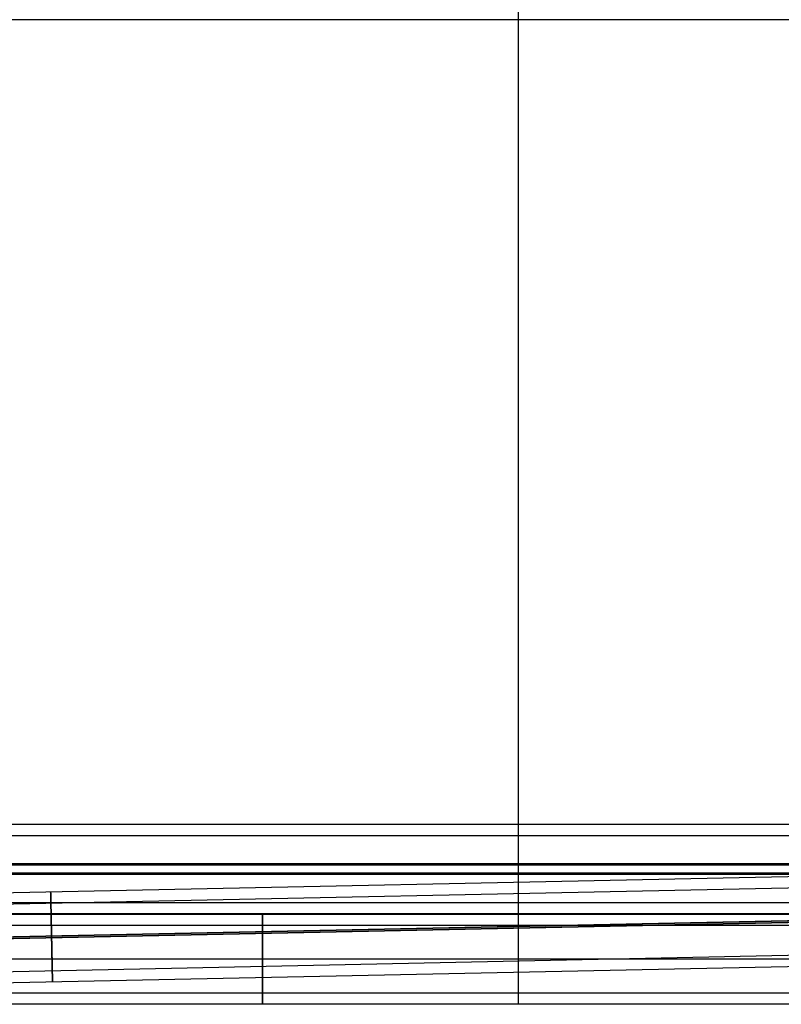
# Model space of a CAD drawing. Header units: millimetres. Extents: x -653 to -103, y 0 to 350.
# Tile 59 of 112: x -384 to -248, y 0 to 175. Entities that reach past the tile are written whole.
import ezdxf

# ---------------------------------------------------------------- set-up
doc = ezdxf.new("R2010")
doc.units = ezdxf.units.MM
doc.layers.add('Level Side Table Ferm Living', color=7, linetype='Continuous', true_color=0x000000)

msp = doc.modelspace()

# ---------------------------------------------------------------- linework, layer by layer
at = {"layer": 'Level Side Table Ferm Living'}
for p, q in [((-294.94, 0, 450), (-294.94, 350, 450)), ((-294.94, 0, 448), (-294.94, 350, 448)), ((-102.94, 175, 450), (-486.94, 175, 450)), ((-102.94, 175, 448), (-486.94, 175, 448)), ((-223.94, 31.94, 214.05), (-606.94, 31.94, 214.05)), ((-223.94, 29.96, 214.29), (-606.94, 29.96, 214.29)), ((-223.94, 24.95, 222.94), (-606.94, 24.95, 222.94)), ((-223.94, 24.71, 220.96), (-606.94, 24.71, 220.96)), ((-223.94, 23.29, 209.04), (-606.94, 23.29, 209.04)), ((-223.94, 23.05, 207.06), (-606.94, 23.05, 207.06)), ((-532.11, 16.79, 8.17), (-224.07, 23.21, 8.17)), ((-532.07, 14.79, 8.12), (-224.02, 21.21, 8.12)), ((-378.09, 20, 8.17), (-378.09, 20, 7.89)), ((-378.09, 20, 7.89), (-378.09, 19.99, 7.61)), ((-378.09, 19.99, 8.44), (-378.09, 20, 8.17)), ((-378.09, 19.99, 7.61), (-378.09, 19.97, 7.33)), ((-378.09, 19.97, 8.72), (-378.09, 19.99, 8.44)), ((-378.09, 19.97, 7.33), (-378.09, 19.94, 7.06)), ((-378.09, 19.94, 9), (-378.09, 19.97, 8.72)), ((-378.09, 19.94, 7.06), (-378.09, 19.91, 6.78)), ((-378.09, 19.9, 9.27), (-378.09, 19.94, 9)), ((-378.09, 19.91, 6.78), (-378.09, 19.86, 6.51)), ((-378.09, 19.85, 9.55), (-378.09, 19.9, 9.27)), ((-378.09, 19.86, 6.51), (-378.08, 19.8, 6.24)), ((-378.08, 19.79, 9.82), (-378.09, 19.85, 9.55)), ((-378.08, 19.8, 6.24), (-378.08, 19.74, 5.97)), ((-378.08, 19.72, 10.09), (-378.08, 19.79, 9.82)), ((-378.08, 19.74, 5.97), (-378.08, 19.66, 5.7)), ((-378.08, 19.64, 10.35), (-378.08, 19.72, 10.09)), ((-378.08, 19.66, 5.7), (-378.08, 19.58, 5.44)), ((-378.08, 19.56, 10.62), (-378.08, 19.64, 10.35)), ((-378.08, 19.58, 5.44), (-378.08, 19.48, 5.17)), ((-378.08, 19.46, 10.88), (-378.08, 19.56, 10.62)), ((-378.08, 19.48, 5.17), (-378.08, 19.38, 4.92)), ((-378.08, 19.36, 11.14), (-378.08, 19.46, 10.88)), ((-378.08, 19.38, 4.92), (-378.07, 19.27, 4.66)), ((-378.07, 19.25, 11.39), (-378.08, 19.36, 11.14)), ((-378.07, 19.27, 4.66), (-378.07, 19.15, 4.41)), ((-223.94, 18.04, 215.71), (-606.94, 18.04, 215.71)), ((-378.07, 19.12, 11.64), (-378.07, 19.25, 11.39)), ((-378.07, 19.15, 4.41), (-378.07, 19.02, 4.17)), ((-378.07, 18.99, 11.88), (-378.07, 19.12, 11.64)), ((-378.07, 19.02, 4.17), (-378.07, 18.88, 3.92)), ((-378.06, 18.85, 12.12), (-378.07, 18.99, 11.88)), ((-378.07, 18.88, 3.92), (-378.06, 18.74, 3.69)), ((-378.06, 18.71, 12.36), (-378.06, 18.85, 12.12)), ((-378.06, 18.74, 3.69), (-378.06, 18.58, 3.46)), ((-378.06, 18.55, 12.59), (-378.06, 18.71, 12.36)), ((-378.06, 18.58, 3.46), (-378.06, 18.42, 3.23)), ((-378.06, 18.39, 12.81), (-378.06, 18.55, 12.59)), ((-378.06, 18.42, 3.23), (-378.05, 18.25, 3.01)), ((-378.05, 18.22, 13.03), (-378.06, 18.39, 12.81)), ((-378.05, 18.25, 3.01), (-378.05, 18.08, 2.8)), ((-378.05, 18.04, 13.25), (-378.05, 18.22, 13.03)), ((-378.05, 18.08, 2.8), (-378.04, 17.89, 2.59)), ((-378.04, 17.85, 13.45), (-378.05, 18.04, 13.25)), ((-378.05, 18, 8.12), (-378.05, 17.99, 8.33)), ((-378.05, 17.99, 7.71), (-378.05, 18, 7.92)), ((-378.05, 18, 7.92), (-378.05, 18, 8.12)), ((-378.05, 17.99, 8.33), (-378.05, 17.97, 8.54)), ((-378.05, 17.98, 7.5), (-378.05, 17.99, 7.71)), ((-378.05, 17.96, 7.29), (-378.05, 17.98, 7.5)), ((-378.05, 17.97, 8.54), (-378.05, 17.95, 8.75)), ((-378.05, 17.93, 7.09), (-378.05, 17.96, 7.29)), ((-378.05, 17.95, 8.75), (-378.05, 17.92, 8.95)), ((-378.04, 17.89, 6.88), (-378.05, 17.93, 7.09)), ((-378.05, 17.92, 8.95), (-378.04, 17.89, 9.16)), ((-378.04, 17.89, 2.59), (-378.04, 17.7, 2.39)), ((-378.04, 17.89, 9.16), (-378.04, 17.84, 9.36)), ((-378.04, 17.85, 6.68), (-378.04, 17.89, 6.88)), ((-378.04, 17.66, 13.65), (-378.04, 17.85, 13.45)), ((-378.04, 17.8, 6.48), (-378.04, 17.85, 6.68)), ((-378.04, 17.84, 9.36), (-378.04, 17.79, 9.56)), ((-378.04, 17.75, 6.28), (-378.04, 17.8, 6.48)), ((-378.04, 17.79, 9.56), (-378.04, 17.73, 9.76)), ((-378.04, 17.68, 6.08), (-378.04, 17.75, 6.28)), ((-378.04, 17.73, 9.76), (-378.04, 17.67, 9.96)), ((-378.04, 17.7, 2.39), (-378.04, 17.5, 2.19)), ((-378.04, 17.61, 5.88), (-378.04, 17.68, 6.08)), ((-378.04, 17.67, 9.96), (-378.04, 17.6, 10.16)), ((-378.04, 17.46, 13.85), (-378.04, 17.66, 13.65)), ((-378.04, 17.54, 5.69), (-378.04, 17.61, 5.88)), ((-378.04, 17.6, 10.16), (-378.04, 17.52, 10.35)), ((-378.04, 17.45, 5.5), (-378.04, 17.54, 5.69)), ((-378.04, 17.52, 10.35), (-378.04, 17.43, 10.54)), ((-378.04, 17.5, 2.19), (-378.03, 17.3, 2.01)), ((-223.94, 16.06, 215.95), (-606.94, 16.06, 215.95)), ((-606.94, 16, 223), (-223.94, 16, 223)), ((-606.94, 16, 225), (-223.94, 16, 225)), ((-606.94, 16, 224), (-223.94, 16, 224)), ((-148.94, 16, 440), (-531.94, 16, 440)), ((-378.03, 17.26, 14.03), (-378.04, 17.46, 13.85)), ((-378.03, 17.36, 5.31), (-378.04, 17.45, 5.5)), ((-378.04, 17.43, 10.54), (-378.03, 17.34, 10.73)), ((-378.03, 17.27, 5.12), (-378.03, 17.36, 5.31)), ((-378.03, 17.34, 10.73), (-378.03, 17.24, 10.91)), ((-378.03, 17.3, 2.01), (-378.03, 17.09, 1.83)), ((-378.03, 17.16, 4.94), (-378.03, 17.27, 5.12)), ((-378.03, 17.04, 14.21), (-378.03, 17.26, 14.03)), ((-378.03, 17.24, 10.91), (-378.03, 17.14, 11.09)), ((-378.03, 17.05, 4.77), (-378.03, 17.16, 4.94)), ((-378.03, 17.14, 11.09), (-378.03, 17.03, 11.27)), ((-378.03, 17.09, 1.83), (-378.02, 16.87, 1.65)), ((-378.02, 16.94, 4.59), (-378.03, 17.05, 4.77)), ((-378.02, 16.82, 14.38), (-378.03, 17.04, 14.21)), ((-378.03, 17.03, 11.27), (-378.02, 16.91, 11.44)), ((-378.02, 16.82, 4.42), (-378.02, 16.94, 4.59)), ((-378.02, 16.91, 11.44), (-378.02, 16.79, 11.61)), ((-378.02, 16.87, 1.65), (-378.02, 16.65, 1.49)), ((-378.02, 16.6, 14.54), (-378.02, 16.82, 14.38)), ((-378.02, 16.69, 4.26), (-378.02, 16.82, 4.42)), ((-378.02, 16.79, 11.61), (-378.02, 16.66, 11.77)), ((-378.02, 16.56, 4.1), (-378.02, 16.69, 4.26)), ((-378.02, 16.66, 11.77), (-378.02, 16.53, 11.93)), ((-378.02, 16.65, 1.49), (-378.01, 16.42, 1.33)), ((-378.01, 16.37, 14.7), (-378.02, 16.6, 14.54)), ((-378.01, 16.42, 3.94), (-378.02, 16.56, 4.1)), ((-378.02, 16.53, 11.93), (-378.01, 16.39, 12.09)), ((-378.01, 16.42, 1.33), (-378.01, 16.18, 1.18)), ((-378.01, 16.28, 3.79), (-378.01, 16.42, 3.94)), ((-378.01, 16.39, 12.09), (-378.01, 16.25, 12.24)), ((-378.01, 16.13, 14.85), (-378.01, 16.37, 14.7)), ((-378.01, 16.13, 3.64), (-378.01, 16.28, 3.79)), ((-378.01, 16.25, 12.24), (-378.01, 16.1, 12.38)), ((-378.01, 16.18, 1.18), (-378, 15.94, 1.04)), ((-378, 15.89, 14.99), (-378.01, 16.13, 14.85)), ((-378, 15.97, 3.5), (-378.01, 16.13, 3.64)), ((-378.01, 16.1, 12.38), (-378, 15.94, 12.52)), ((-378, 15.81, 3.37), (-378, 15.97, 3.5)), ((-378, 15.94, 1.04), (-378, 15.7, 0.91)), ((-378, 15.94, 12.52), (-378, 15.78, 12.66)), ((-378, 15.65, 15.12), (-378, 15.89, 14.99)), ((-378, 15.65, 3.24), (-378, 15.81, 3.37)), ((-378, 15.78, 12.66), (-378, 15.62, 12.79)), ((-340.44, 16, 440), (-340.44, 16, 440.28)), ((-340.44, 16, 440.28), (-340.44, 15.98, 440.55)), ((-340.44, 15.98, 439.45), (-340.44, 16, 439.72)), ((-340.44, 16, 439.72), (-340.44, 16, 440)), ((-340.44, 15.98, 440.55), (-340.44, 15.96, 440.83)), ((-340.44, 15.96, 439.17), (-340.44, 15.98, 439.45)), ((-340.44, 15.96, 440.83), (-340.44, 15.92, 441.11)), ((-340.44, 15.92, 438.89), (-340.44, 15.96, 439.17)), ((-340.44, 15.92, 441.11), (-340.44, 15.88, 441.38)), ((-340.44, 15.88, 438.62), (-340.44, 15.92, 438.89)), ((-340.44, 15.88, 441.38), (-340.44, 15.83, 441.65)), ((-340.44, 15.83, 438.35), (-340.44, 15.88, 438.62)), ((-340.44, 15.83, 441.65), (-340.44, 15.76, 441.92)), ((-340.44, 15.76, 438.08), (-340.44, 15.83, 438.35)), ((-340.44, 15.76, 441.92), (-340.44, 15.69, 442.19)), ((-340.44, 15.69, 437.81), (-340.44, 15.76, 438.08)), ((-531.94, 8.67, 14), (-223.9, 15.08, 14)), ((-531.94, 8.62, 16), (-223.9, 15.04, 16)), ((-148.94, 14, 440), (-531.94, 14, 440)), ((-515.88, 9.29, 0), (-240.4, 15.03, 0)), ((-515.85, 9.25, 2), (-240.4, 14.99, 2)), ((-378, 15.7, 0.91), (-377.99, 15.45, 0.78)), ((-377.99, 15.4, 15.24), (-378, 15.65, 15.12)), ((-377.99, 15.48, 3.12), (-378, 15.65, 3.24)), ((-378, 15.62, 12.79), (-377.99, 15.45, 12.91)), ((-377.99, 15.31, 3), (-377.99, 15.48, 3.12)), ((-377.99, 15.45, 0.78), (-377.99, 15.2, 0.67)), ((-377.99, 15.45, 12.91), (-377.99, 15.28, 13.03)), ((-377.99, 15.15, 15.35), (-377.99, 15.4, 15.24)), ((-377.99, 15.14, 2.89), (-377.99, 15.31, 3)), ((-377.99, 15.28, 13.03), (-377.99, 15.1, 13.14)), ((-377.99, 15.2, 0.67), (-377.98, 14.94, 0.56)), ((-377.98, 14.89, 15.46), (-377.99, 15.15, 15.35)), ((-377.98, 14.96, 2.78), (-377.99, 15.14, 2.89)), ((-377.99, 15.1, 13.14), (-377.98, 14.92, 13.24)), ((-377.98, 14.77, 2.68), (-377.98, 14.96, 2.78)), ((-377.98, 14.94, 0.56), (-377.98, 14.68, 0.46)), ((-377.98, 14.92, 13.24), (-377.98, 14.74, 13.34)), ((-377.98, 14.63, 15.56), (-377.98, 14.89, 15.46)), ((-377.98, 14.59, 2.59), (-377.98, 14.77, 2.68)), ((-377.98, 14.74, 13.34), (-377.98, 14.55, 13.43)), ((-377.98, 14.68, 0.46), (-377.97, 14.42, 0.37)), ((-377.97, 14.37, 15.64), (-377.98, 14.63, 15.56)), ((-377.97, 14.4, 2.5), (-377.98, 14.59, 2.59)), ((-377.98, 14.55, 13.43), (-377.97, 14.36, 13.52)), ((-377.97, 14.42, 0.37), (-377.97, 14.15, 0.3)), ((-377.97, 14.21, 2.42), (-377.97, 14.4, 2.5)), ((-377.97, 14.1, 15.72), (-377.97, 14.37, 15.64)), ((-377.97, 14.36, 13.52), (-377.97, 14.17, 13.59)), ((-377.96, 14.01, 2.35), (-377.97, 14.21, 2.42)), ((-377.97, 14.17, 13.59), (-377.96, 13.97, 13.67)), ((-377.97, 14.15, 0.3), (-377.96, 13.88, 0.23)), ((-377.96, 13.83, 15.79), (-377.97, 14.1, 15.72)), ((-377.96, 13.81, 2.28), (-377.96, 14.01, 2.35)), ((-340.44, 15.69, 442.19), (-340.44, 15.61, 442.46)), ((-340.44, 15.61, 437.54), (-340.44, 15.69, 437.81)), ((-340.44, 15.61, 442.46), (-340.44, 15.52, 442.72)), ((-340.44, 15.52, 437.28), (-340.44, 15.61, 437.54)), ((-340.44, 15.52, 442.72), (-340.44, 15.42, 442.98)), ((-340.44, 15.42, 437.02), (-340.44, 15.52, 437.28)), ((-340.44, 15.42, 442.98), (-340.44, 15.32, 443.24)), ((-340.44, 15.32, 436.76), (-340.44, 15.42, 437.02)), ((-340.44, 15.32, 443.24), (-340.44, 15.2, 443.49)), ((-340.44, 15.2, 436.51), (-340.44, 15.32, 436.76)), ((-340.44, 15.2, 443.49), (-340.44, 15.07, 443.74)), ((-340.44, 15.07, 436.26), (-340.44, 15.2, 436.51)), ((-340.44, 15.07, 443.74), (-340.44, 14.94, 443.98)), ((-340.44, 14.94, 436.02), (-340.44, 15.07, 436.26)), ((-340.44, 14.94, 443.98), (-340.44, 14.8, 444.22)), ((-340.44, 14.8, 435.78), (-340.44, 14.94, 436.02)), ((-340.44, 14.8, 444.22), (-340.44, 14.65, 444.45)), ((-340.44, 14.65, 435.55), (-340.44, 14.8, 435.78)), ((-340.44, 14.65, 444.45), (-340.44, 14.49, 444.68)), ((-340.44, 14.49, 435.32), (-340.44, 14.65, 435.55)), ((-340.44, 14.49, 444.68), (-340.44, 14.32, 444.9)), ((-340.44, 14.32, 435.1), (-340.44, 14.49, 435.32)), ((-340.44, 14.32, 444.9), (-340.44, 14.15, 445.12)), ((-340.44, 14.15, 434.88), (-340.44, 14.32, 435.1)), ((-340.44, 14.15, 445.12), (-340.44, 13.97, 445.33)), ((-340.44, 13.97, 434.67), (-340.44, 14.15, 434.88)), ((-340.44, 14, 440), (-340.44, 14, 439.79)), ((-340.44, 14, 440.21), (-340.44, 14, 440)), ((-377.96, 13.97, 13.67), (-377.96, 13.77, 13.73)), ((-377.96, 13.88, 0.23), (-377.96, 13.61, 0.16)), ((-377.95, 13.56, 15.85), (-377.96, 13.83, 15.79)), ((-377.96, 13.61, 2.22), (-377.96, 13.81, 2.28)), ((-377.96, 13.77, 13.73), (-377.95, 13.57, 13.79)), ((-377.96, 13.61, 0.16), (-377.95, 13.34, 0.11)), ((-377.95, 13.41, 2.17), (-377.96, 13.61, 2.22)), ((-377.95, 13.57, 13.79), (-377.95, 13.37, 13.84)), ((-377.95, 13.29, 15.9), (-377.95, 13.56, 15.85)), ((-377.95, 13.21, 2.12), (-377.95, 13.41, 2.17)), ((-377.95, 13.37, 13.84), (-377.95, 13.17, 13.88)), ((-377.95, 13.34, 0.11), (-377.94, 13.07, 0.07)), ((-377.94, 13.01, 15.94), (-377.95, 13.29, 15.9)), ((-377.94, 13.01, 2.08), (-377.95, 13.21, 2.12)), ((-377.95, 13.17, 13.88), (-377.94, 12.96, 13.92)), ((-377.94, 13.07, 0.07), (-377.94, 12.79, 0.04)), ((-377.94, 12.74, 15.97), (-377.94, 13.01, 15.94)), ((-377.94, 12.8, 2.05), (-377.94, 13.01, 2.08)), ((-377.94, 12.96, 13.92), (-377.94, 12.76, 13.95)), ((-377.93, 12.59, 2.03), (-377.94, 12.8, 2.05)), ((-377.94, 12.79, 0.04), (-377.93, 12.51, 0.02)), ((-377.94, 12.76, 13.95), (-377.93, 12.55, 13.97)), ((-377.93, 12.46, 15.99), (-377.94, 12.74, 15.97)), ((-377.93, 12.39, 2.01), (-377.93, 12.59, 2.03)), ((-377.93, 12.55, 13.97), (-377.93, 12.34, 13.99)), ((-377.93, 12.51, 0.02), (-377.93, 12.24, 0)), ((-377.93, 12.18, 16), (-377.93, 12.46, 15.99)), ((-377.93, 12.18, 2), (-377.93, 12.39, 2.01)), ((-377.93, 12.34, 13.99), (-377.92, 12.14, 14)), ((-340.44, 14, 439.79), (-340.44, 13.99, 439.58)), ((-340.44, 13.99, 440.42), (-340.44, 14, 440.21)), ((-340.44, 13.99, 439.58), (-340.44, 13.97, 439.38)), ((-340.44, 13.97, 440.62), (-340.44, 13.99, 440.42)), ((-340.44, 13.97, 445.33), (-340.44, 13.78, 445.53)), ((-340.44, 13.78, 434.47), (-340.44, 13.97, 434.67)), ((-340.44, 13.97, 439.38), (-340.44, 13.94, 439.17)), ((-340.44, 13.94, 440.83), (-340.44, 13.97, 440.62)), ((-340.44, 13.94, 439.17), (-340.44, 13.91, 438.96)), ((-340.44, 13.91, 441.04), (-340.44, 13.94, 440.83)), ((-340.44, 13.91, 438.96), (-340.44, 13.87, 438.76)), ((-340.44, 13.87, 441.24), (-340.44, 13.91, 441.04)), ((-340.44, 13.87, 438.76), (-340.44, 13.82, 438.56)), ((-340.44, 13.82, 441.44), (-340.44, 13.87, 441.24)), ((-340.44, 13.82, 438.56), (-340.44, 13.77, 438.36)), ((-340.44, 13.77, 441.64), (-340.44, 13.82, 441.44)), ((-340.44, 13.78, 445.53), (-340.44, 13.58, 445.73)), ((-340.44, 13.58, 434.27), (-340.44, 13.78, 434.47)), ((-340.44, 13.77, 438.36), (-340.44, 13.71, 438.16)), ((-340.44, 13.71, 441.84), (-340.44, 13.77, 441.64)), ((-340.44, 13.71, 438.16), (-340.44, 13.64, 437.96)), ((-340.44, 13.64, 442.04), (-340.44, 13.71, 441.84)), ((-340.44, 13.64, 437.96), (-340.44, 13.57, 437.76)), ((-340.44, 13.57, 442.24), (-340.44, 13.64, 442.04)), ((-340.44, 13.58, 445.73), (-340.44, 13.38, 445.92)), ((-340.44, 13.38, 434.08), (-340.44, 13.58, 434.27)), ((-340.44, 13.57, 437.76), (-340.44, 13.49, 437.57)), ((-340.44, 13.49, 442.43), (-340.44, 13.57, 442.24)), ((-340.44, 13.49, 437.57), (-340.44, 13.4, 437.38)), ((-340.44, 13.4, 442.62), (-340.44, 13.49, 442.43)), ((-340.44, 13.4, 437.38), (-340.44, 13.31, 437.2)), ((-340.44, 13.31, 442.8), (-340.44, 13.4, 442.62)), ((-340.44, 13.38, 445.92), (-340.44, 13.17, 446.1)), ((-340.44, 13.17, 433.9), (-340.44, 13.38, 434.08)), ((-340.44, 13.31, 437.2), (-340.44, 13.2, 437.02)), ((-340.44, 13.2, 442.98), (-340.44, 13.31, 442.8)), ((-340.44, 13.2, 437.02), (-340.44, 13.1, 436.84)), ((-340.44, 13.1, 443.16), (-340.44, 13.2, 442.98)), ((-340.44, 13.17, 446.1), (-340.44, 12.96, 446.28)), ((-340.44, 12.96, 433.72), (-340.44, 13.17, 433.9)), ((-340.44, 13.1, 436.84), (-340.44, 12.99, 436.66)), ((-340.44, 12.99, 443.34), (-340.44, 13.1, 443.16)), ((-340.44, 12.99, 436.66), (-340.44, 12.87, 436.49)), ((-340.44, 12.87, 443.51), (-340.44, 12.99, 443.34)), ((-340.44, 12.96, 446.28), (-340.44, 12.74, 446.45)), ((-340.44, 12.74, 433.55), (-340.44, 12.96, 433.72)), ((-340.44, 12.87, 436.49), (-340.44, 12.74, 436.32)), ((-340.44, 12.74, 443.68), (-340.44, 12.87, 443.51)), ((-340.44, 12.74, 446.45), (-340.44, 12.51, 446.61)), ((-340.44, 12.51, 433.39), (-340.44, 12.74, 433.55)), ((-340.44, 12.74, 436.32), (-340.44, 12.61, 436.16)), ((-340.44, 12.61, 443.84), (-340.44, 12.74, 443.68)), ((-340.44, 12.61, 436.16), (-340.44, 12.48, 436)), ((-340.44, 12.48, 444), (-340.44, 12.61, 443.84)), ((-340.44, 12.51, 446.61), (-340.44, 12.28, 446.76)), ((-340.44, 12.28, 433.24), (-340.44, 12.51, 433.39)), ((-340.44, 12.48, 436), (-340.44, 12.33, 435.85)), ((-340.44, 12.33, 444.15), (-340.44, 12.48, 444)), ((-340.44, 12.33, 435.85), (-340.44, 12.19, 435.7)), ((-340.44, 12.19, 444.3), (-340.44, 12.33, 444.15)), ((-340.44, 12.28, 446.76), (-340.44, 12.04, 446.9)), ((-340.44, 12.04, 433.1), (-340.44, 12.28, 433.24)), ((-377.93, 12.24, 0), (-377.92, 11.96, 0)), ((-377.92, 11.9, 16), (-377.93, 12.18, 16)), ((-377.92, 11.97, 2), (-377.93, 12.18, 2)), ((-377.92, 12.14, 14), (-377.92, 11.93, 14)), ((-377.92, 11.76, 2), (-377.92, 11.97, 2)), ((-377.92, 11.96, 0), (-377.92, 11.68, 0.01)), ((-377.92, 11.93, 14), (-377.92, 11.72, 13.99)), ((-377.91, 11.63, 15.99), (-377.92, 11.9, 16)), ((-377.91, 11.55, 2.02), (-377.92, 11.76, 2)), ((-377.92, 11.72, 13.99), (-377.91, 11.51, 13.98)), ((-377.92, 11.68, 0.01), (-377.91, 11.4, 0.02)), ((-377.91, 11.35, 15.97), (-377.91, 11.63, 15.99)), ((-377.91, 11.35, 2.04), (-377.91, 11.55, 2.02)), ((-377.91, 11.51, 13.98), (-377.91, 11.3, 13.96)), ((-377.91, 11.4, 0.02), (-377.9, 11.13, 0.05)), ((-377.9, 11.07, 15.95), (-377.91, 11.35, 15.97)), ((-377.9, 11.14, 2.06), (-377.91, 11.35, 2.04)), ((-377.91, 11.3, 13.96), (-377.9, 11.1, 13.93)), ((-377.9, 10.93, 2.1), (-377.9, 11.14, 2.06)), ((-377.9, 11.13, 0.05), (-377.9, 10.85, 0.08)), ((-377.9, 11.1, 13.93), (-377.9, 10.89, 13.9)), ((-377.9, 10.8, 15.91), (-377.9, 11.07, 15.95)), ((-377.9, 10.73, 2.14), (-377.9, 10.93, 2.1)), ((-377.9, 10.89, 13.9), (-377.89, 10.69, 13.85)), ((-377.9, 10.85, 0.08), (-377.89, 10.58, 0.13)), ((-377.89, 10.52, 15.86), (-377.9, 10.8, 15.91)), ((-377.89, 10.53, 2.18), (-377.9, 10.73, 2.14)), ((-377.89, 10.69, 13.85), (-377.89, 10.49, 13.81)), ((-377.89, 10.58, 0.13), (-377.89, 10.31, 0.18)), ((-377.89, 10.33, 2.24), (-377.89, 10.53, 2.18)), ((-377.89, 10.25, 15.81), (-377.89, 10.52, 15.86)), ((-340.44, 12.19, 435.7), (-340.44, 12.04, 435.56)), ((-340.44, 12.04, 444.44), (-340.44, 12.19, 444.3)), ((-340.44, 12.04, 446.9), (-340.44, 11.8, 447.04)), ((-340.44, 11.8, 432.96), (-340.44, 12.04, 433.1)), ((-340.44, 12.04, 435.56), (-340.44, 11.88, 435.42)), ((-340.44, 11.88, 444.58), (-340.44, 12.04, 444.44)), ((-340.44, 11.88, 435.42), (-340.44, 11.72, 435.29)), ((-340.44, 11.72, 444.71), (-340.44, 11.88, 444.58)), ((-340.44, 11.8, 447.04), (-340.44, 11.55, 447.17)), ((-340.44, 11.55, 432.83), (-340.44, 11.8, 432.96)), ((-340.44, 11.72, 435.29), (-340.44, 11.55, 435.16)), ((-340.44, 11.55, 444.84), (-340.44, 11.72, 444.71)), ((-340.44, 11.55, 447.17), (-340.44, 11.3, 447.29)), ((-340.44, 11.3, 432.71), (-340.44, 11.55, 432.83)), ((-340.44, 11.55, 435.16), (-340.44, 11.38, 435.04)), ((-340.44, 11.38, 444.96), (-340.44, 11.55, 444.84)), ((-340.44, 11.38, 435.04), (-340.44, 11.21, 434.93)), ((-340.44, 11.21, 445.07), (-340.44, 11.38, 444.96)), ((-340.44, 11.3, 447.29), (-340.44, 11.05, 447.4)), ((-340.44, 11.05, 432.6), (-340.44, 11.3, 432.71)), ((-340.44, 11.21, 434.93), (-340.44, 11.03, 434.82)), ((-340.44, 11.03, 445.18), (-340.44, 11.21, 445.07)), ((-340.44, 11.05, 447.4), (-340.44, 10.79, 447.5)), ((-340.44, 10.79, 432.5), (-340.44, 11.05, 432.6)), ((-340.44, 11.03, 434.82), (-340.44, 10.85, 434.72)), ((-340.44, 10.85, 445.28), (-340.44, 11.03, 445.18)), ((-340.44, 10.85, 434.72), (-340.44, 10.66, 434.62)), ((-340.44, 10.66, 445.38), (-340.44, 10.85, 445.28)), ((-340.44, 10.79, 447.5), (-340.44, 10.52, 447.59)), ((-340.44, 10.52, 432.41), (-340.44, 10.79, 432.5)), ((-340.44, 10.66, 434.62), (-340.44, 10.48, 434.53)), ((-340.44, 10.48, 445.47), (-340.44, 10.66, 445.38)), ((-340.44, 10.52, 447.59), (-340.44, 10.26, 447.67)), ((-340.44, 10.26, 432.33), (-340.44, 10.52, 432.41)), ((-531.82, 2.79, 7.88), (-223.77, 9.21, 7.88)), ((-377.89, 10.49, 13.81), (-377.89, 10.29, 13.75)), ((-377.88, 10.13, 2.3), (-377.89, 10.33, 2.24)), ((-377.89, 10.31, 0.18), (-377.88, 10.04, 0.25)), ((-377.89, 10.29, 13.75), (-377.88, 10.09, 13.69)), ((-377.88, 9.98, 15.74), (-377.89, 10.25, 15.81)), ((-377.88, 9.93, 2.37), (-377.88, 10.13, 2.3)), ((-377.88, 10.09, 13.69), (-377.88, 9.89, 13.62)), ((-377.88, 10.04, 0.25), (-377.88, 9.77, 0.32)), ((-377.87, 9.71, 15.67), (-377.88, 9.98, 15.74)), ((-377.87, 9.74, 2.44), (-377.88, 9.93, 2.37)), ((-377.88, 9.89, 13.62), (-377.87, 9.7, 13.54)), ((-377.88, 9.77, 0.32), (-377.87, 9.5, 0.4)), ((-377.87, 9.54, 2.53), (-377.87, 9.74, 2.44)), ((-377.87, 9.45, 15.58), (-377.87, 9.71, 15.67)), ((-377.87, 9.7, 13.54), (-377.87, 9.51, 13.46)), ((-377.87, 9.36, 2.61), (-377.87, 9.54, 2.53)), ((-377.87, 9.51, 13.46), (-377.87, 9.32, 13.37)), ((-377.87, 9.5, 0.4), (-377.86, 9.24, 0.49)), ((-377.86, 9.19, 15.49), (-377.87, 9.45, 15.58)), ((-377.86, 9.17, 2.71), (-377.87, 9.36, 2.61)), ((-377.87, 9.32, 13.37), (-377.86, 9.13, 13.27)), ((-377.86, 9.24, 0.49), (-377.86, 8.98, 0.59)), ((-377.86, 8.93, 15.39), (-377.86, 9.19, 15.49)), ((-377.86, 8.99, 2.81), (-377.86, 9.17, 2.71)), ((-377.86, 9.13, 13.27), (-377.86, 8.95, 13.17)), ((-377.86, 8.81, 2.92), (-377.86, 8.99, 2.81)), ((-377.86, 8.98, 0.59), (-377.85, 8.73, 0.7)), ((-377.86, 8.95, 13.17), (-377.85, 8.78, 13.06)), ((-377.85, 8.68, 15.28), (-377.86, 8.93, 15.39)), ((-377.85, 8.64, 3.03), (-377.86, 8.81, 2.92)), ((-377.85, 8.78, 13.06), (-377.85, 8.6, 12.94)), ((-340.44, 10.48, 434.53), (-340.44, 10.28, 434.45)), ((-340.44, 10.28, 445.55), (-340.44, 10.48, 445.47)), ((-340.44, 10.28, 434.45), (-340.44, 10.09, 434.38)), ((-340.44, 10.09, 445.62), (-340.44, 10.28, 445.55)), ((-340.44, 10.26, 447.67), (-340.44, 9.99, 447.75)), ((-340.44, 9.99, 432.25), (-340.44, 10.26, 432.33)), ((-340.44, 10.09, 434.38), (-340.44, 9.89, 434.31)), ((-340.44, 9.89, 445.69), (-340.44, 10.09, 445.62)), ((-340.44, 9.99, 447.75), (-340.44, 9.72, 447.81)), ((-340.44, 9.72, 432.19), (-340.44, 9.99, 432.25)), ((-340.44, 9.89, 434.31), (-340.44, 9.69, 434.24)), ((-340.44, 9.69, 445.76), (-340.44, 9.89, 445.69)), ((-340.44, 9.72, 447.81), (-340.44, 9.45, 447.87)), ((-340.44, 9.45, 432.13), (-340.44, 9.72, 432.19)), ((-340.44, 9.69, 434.24), (-340.44, 9.49, 434.19)), ((-340.44, 9.49, 445.81), (-340.44, 9.69, 445.76)), ((-340.44, 9.49, 434.19), (-340.44, 9.29, 434.14)), ((-340.44, 9.29, 445.86), (-340.44, 9.49, 445.81)), ((-340.44, 9.45, 447.87), (-340.44, 9.18, 447.91)), ((-340.44, 9.18, 432.09), (-340.44, 9.45, 432.13)), ((-340.44, 9.29, 434.14), (-340.44, 9.09, 434.1)), ((-340.44, 9.09, 445.9), (-340.44, 9.29, 445.86)), ((-340.44, 9.18, 447.91), (-340.44, 8.9, 447.95)), ((-340.44, 8.9, 432.05), (-340.44, 9.18, 432.09)), ((-340.44, 9.09, 434.1), (-340.44, 8.88, 434.07)), ((-340.44, 8.88, 445.93), (-340.44, 9.09, 445.9)), ((-340.44, 8.9, 447.95), (-340.44, 8.62, 447.98)), ((-340.44, 8.62, 432.02), (-340.44, 8.9, 432.05)), ((-340.44, 8.88, 434.07), (-340.44, 8.68, 434.04)), ((-340.44, 8.68, 445.96), (-340.44, 8.88, 445.93)), ((-148.94, 8, 448), (-531.94, 8, 448)), ((-148.94, 8, 432), (-531.94, 8, 432)), ((-148.94, 8, 434), (-531.94, 8, 434)), ((-148.94, 8, 446), (-531.94, 8, 446)), ((-531.78, 0.79, 7.83), (-223.73, 7.21, 7.83)), ((-377.85, 8.73, 0.7), (-377.85, 8.47, 0.82)), ((-377.85, 8.42, 15.16), (-377.85, 8.68, 15.28)), ((-377.85, 8.47, 3.15), (-377.85, 8.64, 3.03)), ((-377.85, 8.6, 12.94), (-377.85, 8.43, 12.82)), ((-377.85, 8.47, 0.82), (-377.84, 8.23, 0.95)), ((-377.85, 8.3, 3.28), (-377.85, 8.47, 3.15)), ((-377.85, 8.43, 12.82), (-377.84, 8.27, 12.7)), ((-377.84, 8.18, 15.03), (-377.85, 8.42, 15.16)), ((-377.84, 8.14, 3.41), (-377.85, 8.3, 3.28)), ((-377.84, 8.27, 12.7), (-377.84, 8.11, 12.56)), ((-377.84, 8.23, 0.95), (-377.84, 7.99, 1.08)), ((-377.84, 7.94, 14.89), (-377.84, 8.18, 15.03)), ((-377.84, 7.98, 3.55), (-377.84, 8.14, 3.41)), ((-377.84, 8.11, 12.56), (-377.84, 7.95, 12.43)), ((-377.84, 7.99, 1.08), (-377.83, 7.75, 1.22)), ((-377.84, 7.83, 3.69), (-377.84, 7.98, 3.55)), ((-377.84, 7.95, 12.43), (-377.83, 7.8, 12.28)), ((-377.83, 7.7, 14.75), (-377.84, 7.94, 14.89)), ((-377.83, 7.68, 3.84), (-377.84, 7.83, 3.69)), ((-377.83, 7.8, 12.28), (-377.83, 7.65, 12.13)), ((-377.83, 7.75, 1.22), (-377.83, 7.51, 1.38)), ((-377.83, 7.47, 14.59), (-377.83, 7.7, 14.75)), ((-377.83, 7.54, 3.99), (-377.83, 7.68, 3.84)), ((-377.83, 7.65, 12.13), (-377.83, 7.51, 11.98)), ((-377.83, 7.4, 4.15), (-377.83, 7.54, 3.99)), ((-377.83, 7.51, 1.38), (-377.82, 7.29, 1.54)), ((-377.83, 7.51, 11.98), (-377.83, 7.38, 11.82)), ((-377.82, 7.24, 14.43), (-377.83, 7.47, 14.59)), ((-377.82, 7.27, 4.31), (-377.83, 7.4, 4.15)), ((-377.83, 7.38, 11.82), (-377.82, 7.25, 11.66)), ((-377.82, 7.29, 1.54), (-377.82, 7.07, 1.7)), ((-377.82, 7.15, 4.47), (-377.82, 7.27, 4.31)), ((-377.82, 7.25, 11.66), (-377.82, 7.12, 11.49)), ((-377.82, 7.02, 14.26), (-377.82, 7.24, 14.43)), ((-377.82, 7.03, 4.64), (-377.82, 7.15, 4.47)), ((-377.82, 7.12, 11.49), (-377.82, 7, 11.32)), ((-377.82, 7.07, 1.7), (-377.81, 6.85, 1.88)), ((-377.82, 6.91, 4.82), (-377.82, 7.03, 4.64)), ((-377.81, 6.81, 14.09), (-377.82, 7.02, 14.26)), ((-377.82, 7, 11.32), (-377.82, 6.89, 11.15)), ((-340.44, 8.68, 434.04), (-340.44, 8.47, 434.02)), ((-340.44, 8.47, 445.98), (-340.44, 8.68, 445.96)), ((-340.44, 8.62, 447.98), (-340.44, 8.35, 447.99)), ((-340.44, 8.35, 432.01), (-340.44, 8.62, 432.02)), ((-340.44, 8.47, 434.02), (-340.44, 8.26, 434.01)), ((-340.44, 8.26, 445.99), (-340.44, 8.47, 445.98)), ((-340.44, 8.35, 447.99), (-340.44, 8.07, 448)), ((-340.44, 8.07, 432), (-340.44, 8.35, 432.01)), ((-340.44, 8.26, 434.01), (-340.44, 8.05, 434)), ((-340.44, 8.05, 446), (-340.44, 8.26, 445.99)), ((-340.44, 8.07, 448), (-340.44, 7.79, 448)), ((-340.44, 7.79, 432), (-340.44, 8.07, 432)), ((-340.44, 8.05, 434), (-340.44, 7.84, 434)), ((-340.44, 7.84, 446), (-340.44, 8.05, 446)), ((-340.44, 7.84, 434), (-340.44, 7.64, 434.01)), ((-340.44, 7.64, 445.99), (-340.44, 7.84, 446)), ((-340.44, 7.79, 448), (-340.44, 7.51, 447.99)), ((-340.44, 7.51, 432.01), (-340.44, 7.79, 432)), ((-340.44, 7.64, 434.01), (-340.44, 7.43, 434.03)), ((-340.44, 7.43, 445.97), (-340.44, 7.64, 445.99)), ((-340.44, 7.51, 447.99), (-340.44, 7.24, 447.96)), ((-340.44, 7.24, 432.04), (-340.44, 7.51, 432.01)), ((-340.44, 7.43, 434.03), (-340.44, 7.22, 434.05)), ((-340.44, 7.22, 445.95), (-340.44, 7.43, 445.97)), ((-340.44, 7.24, 447.96), (-340.44, 6.96, 447.93)), ((-340.44, 6.96, 432.07), (-340.44, 7.24, 432.04)), ((-340.44, 7.22, 434.05), (-340.44, 7.02, 434.08)), ((-340.44, 7.02, 445.92), (-340.44, 7.22, 445.95)), ((-340.44, 7.02, 434.08), (-340.44, 6.81, 434.12)), ((-340.44, 6.81, 445.88), (-340.44, 7.02, 445.92)), ((-377.81, 6.81, 5), (-377.82, 6.91, 4.82)), ((-377.82, 6.89, 11.15), (-377.81, 6.79, 10.97)), ((-377.81, 6.85, 1.88), (-377.81, 6.64, 2.06)), ((-377.81, 6.6, 13.9), (-377.81, 6.81, 14.09)), ((-377.81, 6.71, 5.18), (-377.81, 6.81, 5)), ((-377.81, 6.79, 10.97), (-377.81, 6.69, 10.78)), ((-377.81, 6.61, 5.36), (-377.81, 6.71, 5.18)), ((-377.81, 6.69, 10.78), (-377.81, 6.59, 10.6)), ((-377.81, 6.64, 2.06), (-377.81, 6.44, 2.25)), ((-377.81, 6.52, 5.55), (-377.81, 6.61, 5.36)), ((-377.81, 6.4, 13.71), (-377.81, 6.6, 13.9)), ((-377.81, 6.59, 10.6), (-377.81, 6.51, 10.41)), ((-377.81, 6.44, 5.74), (-377.81, 6.52, 5.55)), ((-377.81, 6.51, 10.41), (-377.81, 6.43, 10.22)), ((-377.81, 6.44, 2.25), (-377.8, 6.24, 2.45)), ((-377.8, 6.37, 5.94), (-377.81, 6.44, 5.74)), ((-377.81, 6.43, 10.22), (-377.8, 6.35, 10.02)), ((-377.8, 6.2, 13.51), (-377.81, 6.4, 13.71)), ((-377.8, 6.3, 6.14), (-377.8, 6.37, 5.94)), ((-377.8, 6.35, 10.02), (-377.8, 6.29, 9.82)), ((-377.8, 6.24, 6.34), (-377.8, 6.3, 6.14)), ((-377.8, 6.29, 9.82), (-377.8, 6.23, 9.62)), ((-377.8, 6.24, 2.45), (-377.8, 6.05, 2.65)), ((-377.8, 6.18, 6.54), (-377.8, 6.24, 6.34)), ((-377.8, 6.23, 9.62), (-377.8, 6.17, 9.42)), ((-377.8, 6.02, 13.31), (-377.8, 6.2, 13.51)), ((-377.8, 6.14, 6.74), (-377.8, 6.18, 6.54)), ((-377.8, 6.17, 9.42), (-377.8, 6.13, 9.22)), ((-377.8, 6.1, 6.94), (-377.8, 6.14, 6.74)), ((-377.8, 6.13, 9.22), (-377.8, 6.09, 9.02)), ((-377.8, 6.06, 7.15), (-377.8, 6.1, 6.94)), ((-377.8, 6.09, 9.02), (-377.8, 6.06, 8.81)), ((-377.8, 6.06, 8.81), (-377.8, 6.03, 8.6)), ((-377.8, 6.04, 7.36), (-377.8, 6.06, 7.15)), ((-377.8, 6.05, 2.65), (-377.79, 5.87, 2.86)), ((-377.8, 6.02, 7.56), (-377.8, 6.04, 7.36)), ((-377.8, 6.03, 8.6), (-377.8, 6.01, 8.4)), ((-377.79, 5.84, 13.1), (-377.8, 6.02, 13.31)), ((-377.8, 6.01, 7.77), (-377.8, 6.02, 7.56)), ((-377.8, 6.01, 8.4), (-377.8, 6, 8.19)), ((-377.8, 6, 7.98), (-377.8, 6.01, 7.77)), ((-377.8, 6, 8.19), (-377.8, 6, 7.98)), ((-377.79, 5.87, 2.86), (-377.79, 5.7, 3.08)), ((-377.79, 5.66, 12.88), (-377.79, 5.84, 13.1)), ((-377.79, 5.7, 3.08), (-377.79, 5.53, 3.3)), ((-377.79, 5.5, 12.66), (-377.79, 5.66, 12.88)), ((-377.79, 5.53, 3.3), (-377.78, 5.37, 3.53)), ((-377.78, 5.34, 12.43), (-377.79, 5.5, 12.66)), ((-377.78, 5.37, 3.53), (-377.78, 5.22, 3.76)), ((-377.78, 5.19, 12.19), (-377.78, 5.34, 12.43)), ((-340.44, 6.96, 447.93), (-340.44, 6.69, 447.89)), ((-340.44, 6.69, 432.11), (-340.44, 6.96, 432.07)), ((-340.44, 6.81, 434.12), (-340.44, 6.61, 434.16)), ((-340.44, 6.61, 445.84), (-340.44, 6.81, 445.88)), ((-340.44, 6.69, 447.89), (-340.44, 6.41, 447.84)), ((-340.44, 6.41, 432.16), (-340.44, 6.69, 432.11)), ((-340.44, 6.61, 434.16), (-340.44, 6.41, 434.22)), ((-340.44, 6.41, 445.78), (-340.44, 6.61, 445.84)), ((-340.44, 6.41, 447.84), (-340.44, 6.14, 447.78)), ((-340.44, 6.14, 432.22), (-340.44, 6.41, 432.16)), ((-340.44, 6.41, 434.22), (-340.44, 6.21, 434.27)), ((-340.44, 6.21, 445.73), (-340.44, 6.41, 445.78)), ((-340.44, 6.21, 434.27), (-340.44, 6.01, 434.34)), ((-340.44, 6.01, 445.66), (-340.44, 6.21, 445.73)), ((-340.44, 6.14, 447.78), (-340.44, 5.87, 447.71)), ((-340.44, 5.87, 432.29), (-340.44, 6.14, 432.22)), ((-340.44, 6.01, 434.34), (-340.44, 5.81, 434.41)), ((-340.44, 5.81, 445.59), (-340.44, 6.01, 445.66)), ((-340.44, 5.87, 447.71), (-340.44, 5.61, 447.63)), ((-340.44, 5.61, 432.37), (-340.44, 5.87, 432.29)), ((-340.44, 5.81, 434.41), (-340.44, 5.62, 434.49)), ((-340.44, 5.62, 445.51), (-340.44, 5.81, 445.59)), ((-340.44, 5.62, 434.49), (-340.44, 5.43, 434.58)), ((-340.44, 5.43, 445.42), (-340.44, 5.62, 445.51)), ((-340.44, 5.61, 447.63), (-340.44, 5.34, 447.55)), ((-340.44, 5.34, 432.45), (-340.44, 5.61, 432.37)), ((-340.44, 5.43, 434.58), (-340.44, 5.24, 434.67)), ((-340.44, 5.24, 445.33), (-340.44, 5.43, 445.42)), ((-340.44, 5.34, 447.55), (-340.44, 5.08, 447.45)), ((-340.44, 5.08, 432.55), (-340.44, 5.34, 432.45)), ((-377.78, 5.22, 3.76), (-377.78, 5.08, 4)), ((-377.78, 5.05, 11.96), (-377.78, 5.19, 12.19)), ((-377.78, 5.08, 4), (-377.78, 4.94, 4.24)), ((-377.77, 4.92, 11.71), (-377.78, 5.05, 11.96)), ((-377.78, 4.94, 4.24), (-377.77, 4.81, 4.49)), ((-377.77, 4.79, 11.46), (-377.77, 4.92, 11.71)), ((-377.77, 4.81, 4.49), (-377.77, 4.7, 4.74)), ((-377.77, 4.67, 11.21), (-377.77, 4.79, 11.46)), ((-377.77, 4.7, 4.74), (-377.77, 4.59, 4.99)), ((-377.77, 4.57, 10.96), (-377.77, 4.67, 11.21)), ((-377.77, 4.59, 4.99), (-377.77, 4.49, 5.25)), ((-377.77, 4.47, 10.7), (-377.77, 4.57, 10.96)), ((-377.77, 4.49, 5.25), (-377.76, 4.4, 5.51)), ((-377.76, 4.38, 10.43), (-377.77, 4.47, 10.7)), ((-377.76, 4.4, 5.51), (-377.76, 4.32, 5.78)), ((-377.76, 4.3, 10.17), (-377.76, 4.38, 10.43)), ((-377.76, 4.32, 5.78), (-377.76, 4.24, 6.05)), ((-377.76, 4.23, 9.9), (-377.76, 4.3, 10.17)), ((-377.76, 4.24, 6.05), (-377.76, 4.18, 6.32)), ((-377.76, 4.17, 9.63), (-377.76, 4.23, 9.9)), ((-377.76, 4.18, 6.32), (-377.76, 4.13, 6.59)), ((-377.76, 4.12, 9.35), (-377.76, 4.17, 9.63)), ((-377.76, 4.13, 6.59), (-377.76, 4.08, 6.87)), ((-377.76, 4.08, 9.08), (-377.76, 4.12, 9.35)), ((-377.76, 4.08, 6.87), (-377.76, 4.05, 7.14)), ((-377.76, 4.04, 8.8), (-377.76, 4.08, 9.08)), ((-377.76, 4.05, 7.14), (-377.76, 4.02, 7.42)), ((-377.76, 4.02, 8.53), (-377.76, 4.04, 8.8)), ((-377.76, 4.02, 7.42), (-377.76, 4.01, 7.69)), ((-377.76, 4.01, 8.25), (-377.76, 4.02, 8.53)), ((-377.76, 4.01, 7.69), (-377.76, 4, 7.97)), ((-377.76, 4, 7.97), (-377.76, 4.01, 8.25)), ((-340.44, 5.24, 434.67), (-340.44, 5.06, 434.77)), ((-340.44, 5.06, 445.23), (-340.44, 5.24, 445.33)), ((-340.44, 5.08, 447.45), (-340.44, 4.83, 447.34)), ((-340.44, 4.83, 432.66), (-340.44, 5.08, 432.55)), ((-340.44, 5.06, 434.77), (-340.44, 4.88, 434.87)), ((-340.44, 4.88, 445.13), (-340.44, 5.06, 445.23)), ((-340.44, 4.88, 434.87), (-340.44, 4.7, 434.99)), ((-340.44, 4.7, 445.01), (-340.44, 4.88, 445.13)), ((-340.44, 4.83, 447.34), (-340.44, 4.57, 447.23)), ((-340.44, 4.57, 432.77), (-340.44, 4.83, 432.66)), ((-340.44, 4.7, 434.99), (-340.44, 4.53, 435.1)), ((-340.44, 4.53, 444.9), (-340.44, 4.7, 445.01)), ((-340.44, 4.57, 447.23), (-340.44, 4.32, 447.11)), ((-340.44, 4.32, 432.89), (-340.44, 4.57, 432.77)), ((-340.44, 4.53, 435.1), (-340.44, 4.36, 435.23)), ((-340.44, 4.36, 444.77), (-340.44, 4.53, 444.9)), ((-340.44, 4.36, 435.23), (-340.44, 4.2, 435.36)), ((-340.44, 4.2, 444.64), (-340.44, 4.36, 444.77)), ((-340.44, 4.32, 447.11), (-340.44, 4.08, 446.97)), ((-340.44, 4.08, 433.03), (-340.44, 4.32, 432.89)), ((-340.44, 4.2, 435.36), (-340.44, 4.04, 435.49)), ((-340.44, 4.04, 444.51), (-340.44, 4.2, 444.64)), ((-340.44, 4.08, 446.97), (-340.44, 3.84, 446.83)), ((-340.44, 3.84, 433.17), (-340.44, 4.08, 433.03)), ((-340.44, 4.04, 435.49), (-340.44, 3.89, 435.63)), ((-340.44, 3.89, 444.37), (-340.44, 4.04, 444.51)), ((-340.44, 3.89, 435.63), (-340.44, 3.74, 435.78)), ((-340.44, 3.74, 444.22), (-340.44, 3.89, 444.37)), ((-340.44, 3.84, 446.83), (-340.44, 3.61, 446.69)), ((-340.44, 3.61, 433.31), (-340.44, 3.84, 433.17)), ((-340.44, 3.74, 435.78), (-340.44, 3.59, 435.93)), ((-340.44, 3.59, 444.07), (-340.44, 3.74, 444.22)), ((-340.44, 3.61, 446.69), (-340.44, 3.38, 446.53)), ((-340.44, 3.38, 433.47), (-340.44, 3.61, 433.31)), ((-340.44, 3.59, 435.93), (-340.44, 3.46, 436.08)), ((-340.44, 3.46, 443.92), (-340.44, 3.59, 444.07)), ((-148.94, 2, 440), (-531.94, 2, 440)), ((-340.44, 3.46, 436.08), (-340.44, 3.32, 436.24)), ((-340.44, 3.32, 443.76), (-340.44, 3.46, 443.92)), ((-340.44, 3.38, 446.53), (-340.44, 3.15, 446.36)), ((-340.44, 3.15, 433.64), (-340.44, 3.38, 433.47)), ((-340.44, 3.32, 436.24), (-340.44, 3.2, 436.41)), ((-340.44, 3.2, 443.59), (-340.44, 3.32, 443.76)), ((-340.44, 3.2, 436.41), (-340.44, 3.07, 436.58)), ((-340.44, 3.07, 443.42), (-340.44, 3.2, 443.59)), ((-340.44, 3.15, 446.36), (-340.44, 2.93, 446.19)), ((-340.44, 2.93, 433.81), (-340.44, 3.15, 433.64)), ((-340.44, 3.07, 436.58), (-340.44, 2.96, 436.75)), ((-340.44, 2.96, 443.25), (-340.44, 3.07, 443.42)), ((-340.44, 2.96, 436.75), (-340.44, 2.85, 436.93)), ((-340.44, 2.85, 443.07), (-340.44, 2.96, 443.25)), ((-340.44, 2.93, 446.19), (-340.44, 2.72, 446.01)), ((-340.44, 2.72, 433.99), (-340.44, 2.93, 433.81)), ((-340.44, 2.85, 436.93), (-340.44, 2.74, 437.11)), ((-340.44, 2.74, 442.89), (-340.44, 2.85, 443.07)), ((-340.44, 2.74, 437.11), (-340.44, 2.65, 437.29)), ((-340.44, 2.65, 442.71), (-340.44, 2.74, 442.89)), ((-340.44, 2.72, 446.01), (-340.44, 2.52, 445.83)), ((-340.44, 2.52, 434.17), (-340.44, 2.72, 433.99)), ((-340.44, 2.65, 437.29), (-340.44, 2.56, 437.48)), ((-340.44, 2.56, 442.52), (-340.44, 2.65, 442.71)), ((-340.44, 2.56, 437.48), (-340.44, 2.47, 437.67)), ((-340.44, 2.47, 442.33), (-340.44, 2.56, 442.52)), ((-340.44, 2.52, 445.83), (-340.44, 2.32, 445.63)), ((-340.44, 2.32, 434.37), (-340.44, 2.52, 434.17)), ((-340.44, 2.47, 437.67), (-340.44, 2.39, 437.86)), ((-340.44, 2.39, 442.14), (-340.44, 2.47, 442.33)), ((-340.44, 2.39, 437.86), (-340.44, 2.32, 438.06)), ((-340.44, 2.32, 441.94), (-340.44, 2.39, 442.14)), ((-340.44, 2.32, 445.63), (-340.44, 2.13, 445.43)), ((-340.44, 2.13, 434.57), (-340.44, 2.32, 434.37)), ((-340.44, 2.32, 438.06), (-340.44, 2.26, 438.26)), ((-340.44, 2.26, 441.74), (-340.44, 2.32, 441.94)), ((-340.44, 2.26, 438.26), (-340.44, 2.2, 438.46)), ((-340.44, 2.2, 441.54), (-340.44, 2.26, 441.74)), ((-340.44, 2.2, 438.46), (-340.44, 2.15, 438.66)), ((-340.44, 2.15, 441.34), (-340.44, 2.2, 441.54)), ((-340.44, 2.15, 438.66), (-340.44, 2.11, 438.86)), ((-340.44, 2.11, 441.14), (-340.44, 2.15, 441.34)), ((-340.44, 2.13, 445.43), (-340.44, 1.94, 445.22)), ((-340.44, 1.94, 434.78), (-340.44, 2.13, 434.57)), ((-340.44, 2.11, 438.86), (-340.44, 2.07, 439.07)), ((-340.44, 2.07, 440.93), (-340.44, 2.11, 441.14)), ((-340.44, 2.07, 439.07), (-340.44, 2.04, 439.27)), ((-340.44, 2.04, 440.73), (-340.44, 2.07, 440.93)), ((-340.44, 2.04, 439.27), (-340.44, 2.02, 439.48)), ((-340.44, 2.02, 440.52), (-340.44, 2.04, 440.73)), ((-340.44, 2.02, 439.48), (-340.44, 2.01, 439.69)), ((-340.44, 2.01, 440.31), (-340.44, 2.02, 440.52)), ((-340.44, 2.01, 439.69), (-340.44, 2, 439.9)), ((-340.44, 2, 440.1), (-340.44, 2.01, 440.31)), ((-340.44, 2, 439.9), (-340.44, 2, 440.1)), ((-340.44, 1.94, 445.22), (-340.44, 1.76, 445.01)), ((-340.44, 1.76, 434.99), (-340.44, 1.94, 434.78)), ((-340.44, 1.76, 445.01), (-340.44, 1.59, 444.79)), ((-340.44, 1.59, 435.21), (-340.44, 1.76, 434.99)), ((-148.94, 0, 440), (-531.94, 0, 440)), ((-148.94, 0, 450), (-440.94, 0, 450)), ((-148.94, 0, 448), (-440.94, 0, 448)), ((-148.94, 0, 449), (-440.94, 0, 449)), ((-340.44, 1.59, 444.79), (-340.44, 1.43, 444.57)), ((-340.44, 1.43, 435.43), (-340.44, 1.59, 435.21)), ((-340.44, 1.43, 444.57), (-340.44, 1.28, 444.34)), ((-340.44, 1.28, 435.66), (-340.44, 1.43, 435.43)), ((-340.44, 1.28, 444.34), (-340.44, 1.13, 444.1)), ((-340.44, 1.13, 435.9), (-340.44, 1.28, 435.66)), ((-340.44, 1.13, 444.1), (-340.44, 0.99, 443.86)), ((-340.44, 0.99, 436.14), (-340.44, 1.13, 435.9)), ((-340.44, 0.99, 443.86), (-340.44, 0.86, 443.61)), ((-340.44, 0.86, 436.39), (-340.44, 0.99, 436.14)), ((-340.44, 0.86, 443.61), (-340.44, 0.74, 443.36)), ((-340.44, 0.74, 436.64), (-340.44, 0.86, 436.39)), ((-340.44, 0.74, 443.36), (-340.44, 0.63, 443.11)), ((-340.44, 0.63, 436.89), (-340.44, 0.74, 436.64)), ((-340.44, 0.63, 443.11), (-340.44, 0.53, 442.85)), ((-340.44, 0.53, 437.15), (-340.44, 0.63, 436.89)), ((-340.44, 0.53, 442.85), (-340.44, 0.43, 442.59)), ((-340.44, 0.43, 437.41), (-340.44, 0.53, 437.15)), ((-340.44, 0.43, 442.59), (-340.44, 0.35, 442.33)), ((-340.44, 0.35, 437.67), (-340.44, 0.43, 437.41)), ((-340.44, 0.35, 442.33), (-340.44, 0.27, 442.06)), ((-340.44, 0.27, 437.94), (-340.44, 0.35, 437.67)), ((-340.44, 0.27, 442.06), (-340.44, 0.2, 441.79)), ((-340.44, 0.2, 438.21), (-340.44, 0.27, 437.94)), ((-340.44, 0.2, 441.79), (-340.44, 0.15, 441.52)), ((-340.44, 0.15, 438.48), (-340.44, 0.2, 438.21)), ((-340.44, 0.15, 441.52), (-340.44, 0.1, 441.24)), ((-340.44, 0.1, 438.76), (-340.44, 0.15, 438.48)), ((-340.44, 0.1, 441.24), (-340.44, 0.06, 440.97)), ((-340.44, 0.06, 439.03), (-340.44, 0.1, 438.76)), ((-340.44, 0.06, 440.97), (-340.44, 0.03, 440.69)), ((-340.44, 0.03, 439.31), (-340.44, 0.06, 439.03)), ((-340.44, 0.03, 440.69), (-340.44, 0.01, 440.42)), ((-340.44, 0.01, 439.58), (-340.44, 0.03, 439.31)), ((-340.44, 0.01, 440.42), (-340.44, 0, 440.14)), ((-340.44, 0, 439.86), (-340.44, 0.01, 439.58)), ((-340.44, 0, 440.14), (-340.44, 0, 439.86)), ((-294.94, 0, 450), (-294.94, 0, 448))]:
    msp.add_line(p, q, dxfattribs=at)

doc.saveas('drawing.dxf')
